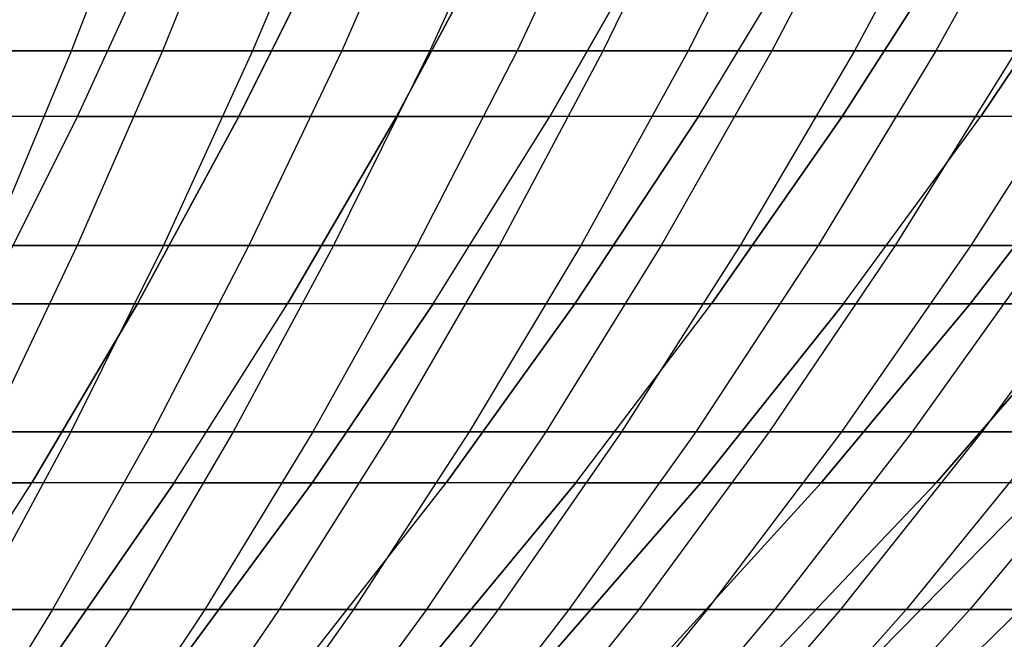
# Model space of a CAD drawing. Extents: x -125 to 125, y -143 to 0.
# Tile 95 of 241: x 17.08 to 25.96, y -130.16 to -124.57. Entities that reach past the tile are written whole.
import ezdxf

# ---------------------------------------------------------------- set-up
doc = ezdxf.new("R2010")
doc.units = 0
doc.header["$LTSCALE"] = 25.4
doc.layers.get('0').update_dxf_attribs({"linetype": 'CONTINUOUS'})

# ---------------------------------------------------------------- blocks, each defined once
blk = doc.blocks.new('NL2500026672_STL')
at = {"color": 0}
for p, q in [((17.5473, -124.8536, -39.1156), (18.2515, -123.0214, -40.6853)), ((17.5473, -124.8536, -39.1156), (18.2515, -123.0214, -40.6853)), ((19.1052, -123.0214, 40.2914), (18.3681, -124.8536, 38.737)), ((19.1052, -123.0214, 40.2914), (18.3681, -124.8536, 38.737)), ((19.9504, -123.0214, -39.8797), (19.1807, -124.8536, -38.3411)), ((19.9504, -123.0214, -39.8797), (19.1807, -124.8536, -38.3411)), ((20.7867, -123.0214, 39.4502), (19.9848, -124.8536, 37.9282)), ((20.7867, -123.0214, 39.4502), (19.9848, -124.8536, 37.9282)), ((21.6138, -123.0214, -39.0032), (20.78, -124.8536, -37.4984)), ((21.6138, -123.0214, -39.0032), (20.78, -124.8536, -37.4984)), ((22.4313, -123.0214, 38.5388), (21.5659, -124.8536, 37.052)), ((22.4313, -123.0214, 38.5388), (21.5659, -124.8536, 37.052)), ((22.3423, -124.8536, -36.5891), (23.2389, -123.0214, -38.0573)), ((22.3423, -124.8536, -36.5891), (23.2389, -123.0214, -38.0573)), ((24.0361, -123.0214, 37.5589), (23.1087, -124.8536, 36.1099)), ((24.0361, -123.0214, 37.5589), (23.1087, -124.8536, 36.1099)), ((24.8226, -123.0214, -37.0438), (23.8649, -124.8536, -35.6147)), ((24.8226, -123.0214, -37.0438), (23.8649, -124.8536, -35.6147)), ((25.598, -123.0214, 36.5123), (24.6105, -124.8536, 35.1036)), ((25.598, -123.0214, 36.5123), (24.6105, -124.8536, 35.1036)), ((26.3621, -123.0214, -35.9645), (25.3451, -124.8536, -34.577)), ((26.3621, -123.0214, -35.9645), (25.3451, -124.8536, -34.577)), ((17.5993, -125.4471, 33.808), (18.4121, -123.6793, 35.3693)), ((17.5993, -125.4471, 33.808), (18.4121, -123.6793, 35.3693)), ((17.5993, -125.4471, -33.808), (18.4121, -123.6793, -35.3693)), ((17.5993, -125.4471, -33.808), (18.4121, -123.6793, -35.3693)), ((19.0573, -125.4471, 33.0081), (19.9373, -123.6793, 34.5325)), ((19.0573, -125.4471, 33.0081), (19.9373, -123.6793, 34.5325)), ((19.9373, -123.6793, -34.5325), (19.0573, -125.4471, -33.0081)), ((19.9373, -123.6793, -34.5325), (19.0573, -125.4471, -33.0081)), ((20.4789, -125.4471, 32.1455), (21.4247, -123.6793, 33.63)), ((20.4789, -125.4471, 32.1455), (21.4247, -123.6793, 33.63)), ((21.4247, -123.6793, -33.63), (20.4789, -125.4471, -32.1455)), ((21.4247, -123.6793, -33.63), (20.4789, -125.4471, -32.1455)), ((21.8616, -125.4471, 31.2216), (22.8712, -123.6793, 32.6634)), ((21.8616, -125.4471, 31.2216), (22.8712, -123.6793, 32.6634)), ((22.8712, -123.6793, -32.6634), (21.8616, -125.4471, -31.2216)), ((22.8712, -123.6793, -32.6634), (21.8616, -125.4471, -31.2216)), ((23.2026, -125.4471, 30.2383), (24.2742, -123.6793, 31.6347)), ((23.2026, -125.4471, 30.2383), (24.2742, -123.6793, 31.6347)), ((23.2026, -125.4471, -30.2383), (24.2742, -123.6793, -31.6347)), ((23.2026, -125.4471, -30.2383), (24.2742, -123.6793, -31.6347)), ((24.4995, -125.4471, 29.1974), (25.631, -123.6793, 30.5458)), ((24.4995, -125.4471, 29.1974), (25.631, -123.6793, 30.5458)), ((25.631, -123.6793, -30.5458), (24.4995, -125.4471, -29.1974)), ((25.631, -123.6793, -30.5458), (24.4995, -125.4471, -29.1974)), ((25.7498, -125.4471, 28.101), (26.9389, -123.6793, 29.3987)), ((25.7498, -125.4471, 28.101), (26.9389, -123.6793, 29.3987)), ((26.9389, -123.6793, -29.3987), (25.7498, -125.4471, -28.101)), ((26.9389, -123.6793, -29.3987), (25.7498, -125.4471, -28.101)), ((17.5473, -124.8536, -39.1156), (15.8827, -124.8536, -39.8206)), ((17.5473, -124.8536, -39.1156), (15.8827, -124.8536, -39.8206)), ((16.7187, -124.8536, 39.4769), (18.3681, -124.8536, 38.737)), ((16.7187, -124.8536, 39.4769), (18.3681, -124.8536, 38.737)), ((16.8124, -126.6122, -37.4773), (17.5473, -124.8536, -39.1156)), ((16.8124, -126.6122, -37.4773), (17.5473, -124.8536, -39.1156)), ((19.1807, -124.8536, -38.3411), (17.5473, -124.8536, -39.1156)), ((19.1807, -124.8536, -38.3411), (17.5473, -124.8536, -39.1156)), ((18.3681, -124.8536, 38.737), (17.5988, -126.6122, 37.1145)), ((18.3681, -124.8536, 38.737), (17.5988, -126.6122, 37.1145)), ((18.3681, -124.8536, 38.737), (19.9848, -124.8536, 37.9282)), ((18.3681, -124.8536, 38.737), (19.9848, -124.8536, 37.9282)), ((19.1807, -124.8536, -38.3411), (18.3774, -126.6122, -36.7353)), ((19.1807, -124.8536, -38.3411), (18.3774, -126.6122, -36.7353)), ((19.9848, -124.8536, 37.9282), (19.1478, -126.6122, 36.3397)), ((19.9848, -124.8536, 37.9282), (19.1478, -126.6122, 36.3397)), ((20.78, -124.8536, -37.4984), (19.1807, -124.8536, -38.3411)), ((20.78, -124.8536, -37.4984), (19.1807, -124.8536, -38.3411)), ((20.78, -124.8536, -37.4984), (19.9097, -126.6122, -35.9279)), ((20.78, -124.8536, -37.4984), (19.9097, -126.6122, -35.9279)), ((19.9848, -124.8536, 37.9282), (21.5659, -124.8536, 37.052)), ((19.9848, -124.8536, 37.9282), (21.5659, -124.8536, 37.052)), ((21.5659, -124.8536, 37.052), (20.6627, -126.6122, 35.5001)), ((21.5659, -124.8536, 37.052), (20.6627, -126.6122, 35.5001)), ((22.3423, -124.8536, -36.5891), (20.78, -124.8536, -37.4984)), ((22.3423, -124.8536, -36.5891), (20.78, -124.8536, -37.4984)), ((21.4065, -126.6122, -35.0566), (22.3423, -124.8536, -36.5891)), ((21.4065, -126.6122, -35.0566), (22.3423, -124.8536, -36.5891)), ((21.5659, -124.8536, 37.052), (23.1087, -124.8536, 36.1099)), ((21.5659, -124.8536, 37.052), (23.1087, -124.8536, 36.1099)), ((23.1087, -124.8536, 36.1099), (22.1409, -126.6122, 34.5975)), ((23.1087, -124.8536, 36.1099), (22.1409, -126.6122, 34.5975)), ((23.8649, -124.8536, -35.6147), (22.3423, -124.8536, -36.5891)), ((23.8649, -124.8536, -35.6147), (22.3423, -124.8536, -36.5891)), ((23.8649, -124.8536, -35.6147), (22.8654, -126.6122, -34.123)), ((23.8649, -124.8536, -35.6147), (22.8654, -126.6122, -34.123)), ((23.1087, -124.8536, 36.1099), (24.6105, -124.8536, 35.1036)), ((23.1087, -124.8536, 36.1099), (24.6105, -124.8536, 35.1036)), ((24.6105, -124.8536, 35.1036), (23.5797, -126.6122, 33.6334)), ((24.6105, -124.8536, 35.1036), (23.5797, -126.6122, 33.6334)), ((25.3451, -124.8536, -34.577), (23.8649, -124.8536, -35.6147)), ((25.3451, -124.8536, -34.577), (23.8649, -124.8536, -35.6147)), ((25.3451, -124.8536, -34.577), (24.2836, -126.6122, -33.1288)), ((25.3451, -124.8536, -34.577), (24.2836, -126.6122, -33.1288)), ((24.6105, -124.8536, 35.1036), (26.0684, -124.8536, 34.0349)), ((24.6105, -124.8536, 35.1036), (26.0684, -124.8536, 34.0349)), ((26.0684, -124.8536, 34.0349), (24.9766, -126.6122, 32.6094)), ((26.0684, -124.8536, 34.0349), (24.9766, -126.6122, 32.6094)), ((26.7802, -124.8536, -33.4778), (25.3451, -124.8536, -34.577)), ((26.7802, -124.8536, -33.4778), (25.3451, -124.8536, -34.577)), ((26.7802, -124.8536, -33.4778), (25.6586, -126.6122, -32.0756)), ((26.7802, -124.8536, -33.4778), (25.6586, -126.6122, -32.0756)), ((17.5993, -125.4471, 33.808), (16.1079, -125.4471, 34.5435)), ((17.5993, -125.4471, 33.808), (16.1079, -125.4471, 34.5435)), ((17.5993, -125.4471, -33.808), (16.1079, -125.4471, -34.5435)), ((17.5993, -125.4471, -33.808), (16.1079, -125.4471, -34.5435)), ((16.7528, -127.1389, 32.1818), (17.5993, -125.4471, 33.808)), ((16.7528, -127.1389, 32.1818), (17.5993, -125.4471, 33.808)), ((17.5993, -125.4471, -33.808), (16.7528, -127.1389, -32.1818)), ((17.5993, -125.4471, -33.808), (16.7528, -127.1389, -32.1818)), ((19.0573, -125.4471, 33.0081), (17.5993, -125.4471, 33.808)), ((19.0573, -125.4471, 33.0081), (17.5993, -125.4471, 33.808)), ((17.5993, -125.4471, -33.808), (19.0573, -125.4471, -33.0081)), ((17.5993, -125.4471, -33.808), (19.0573, -125.4471, -33.0081)), ((18.1406, -127.1389, 31.4204), (19.0573, -125.4471, 33.0081)), ((18.1406, -127.1389, 31.4204), (19.0573, -125.4471, 33.0081)), ((19.0573, -125.4471, -33.0081), (18.1406, -127.1389, -31.4204)), ((19.0573, -125.4471, -33.0081), (18.1406, -127.1389, -31.4204)), ((20.4789, -125.4471, 32.1455), (19.0573, -125.4471, 33.0081)), ((20.4789, -125.4471, 32.1455), (19.0573, -125.4471, 33.0081)), ((19.0573, -125.4471, -33.0081), (20.4789, -125.4471, -32.1455)), ((19.0573, -125.4471, -33.0081), (20.4789, -125.4471, -32.1455)), ((19.4939, -127.1389, 30.5993), (20.4789, -125.4471, 32.1455)), ((19.4939, -127.1389, 30.5993), (20.4789, -125.4471, 32.1455)), ((20.4789, -125.4471, -32.1455), (19.4939, -127.1389, -30.5993)), ((20.4789, -125.4471, -32.1455), (19.4939, -127.1389, -30.5993)), ((21.8616, -125.4471, 31.2216), (20.4789, -125.4471, 32.1455)), ((21.8616, -125.4471, 31.2216), (20.4789, -125.4471, 32.1455)), ((20.4789, -125.4471, -32.1455), (21.8616, -125.4471, -31.2216)), ((20.4789, -125.4471, -32.1455), (21.8616, -125.4471, -31.2216)), ((20.81, -127.1389, 29.7198), (21.8616, -125.4471, 31.2216)), ((20.81, -127.1389, 29.7198), (21.8616, -125.4471, 31.2216)), ((20.81, -127.1389, -29.7198), (21.8616, -125.4471, -31.2216)), ((20.81, -127.1389, -29.7198), (21.8616, -125.4471, -31.2216)), ((23.2026, -125.4471, 30.2383), (21.8616, -125.4471, 31.2216)), ((23.2026, -125.4471, 30.2383), (21.8616, -125.4471, 31.2216)), ((23.2026, -125.4471, -30.2383), (21.8616, -125.4471, -31.2216)), ((23.2026, -125.4471, -30.2383), (21.8616, -125.4471, -31.2216)), ((22.0866, -127.1389, 28.7838), (23.2026, -125.4471, 30.2383)), ((22.0866, -127.1389, 28.7838), (23.2026, -125.4471, 30.2383)), ((23.2026, -125.4471, -30.2383), (22.0866, -127.1389, -28.7838)), ((23.2026, -125.4471, -30.2383), (22.0866, -127.1389, -28.7838)), ((24.4995, -125.4471, 29.1974), (23.2026, -125.4471, 30.2383)), ((24.4995, -125.4471, 29.1974), (23.2026, -125.4471, 30.2383)), ((23.2026, -125.4471, -30.2383), (24.4995, -125.4471, -29.1974)), ((23.2026, -125.4471, -30.2383), (24.4995, -125.4471, -29.1974)), ((23.3211, -127.1389, 27.793), (24.4995, -125.4471, 29.1974)), ((23.3211, -127.1389, 27.793), (24.4995, -125.4471, 29.1974)), ((24.4995, -125.4471, -29.1974), (23.3211, -127.1389, -27.793)), ((24.4995, -125.4471, -29.1974), (23.3211, -127.1389, -27.793)), ((25.7498, -125.4471, 28.101), (24.4995, -125.4471, 29.1974)), ((25.7498, -125.4471, 28.101), (24.4995, -125.4471, 29.1974)), ((24.4995, -125.4471, -29.1974), (25.7498, -125.4471, -28.101)), ((24.4995, -125.4471, -29.1974), (25.7498, -125.4471, -28.101)), ((24.5112, -127.1389, 26.7493), (25.7498, -125.4471, 28.101)), ((24.5112, -127.1389, 26.7493), (25.7498, -125.4471, 28.101)), ((24.5112, -127.1389, -26.7493), (25.7498, -125.4471, -28.101)), ((24.5112, -127.1389, -26.7493), (25.7498, -125.4471, -28.101)), ((25.6547, -127.1389, 25.6547), (26.951, -125.4471, 26.951)), ((25.6547, -127.1389, 25.6547), (26.951, -125.4471, 26.951)), ((26.951, -125.4471, -26.951), (25.6547, -127.1389, -25.6547)), ((26.951, -125.4471, -26.951), (25.6547, -127.1389, -25.6547)), ((26.951, -125.4471, 26.951), (25.7498, -125.4471, 28.101)), ((26.951, -125.4471, 26.951), (25.7498, -125.4471, 28.101)), ((26.951, -125.4471, -26.951), (25.7498, -125.4471, -28.101)), ((26.951, -125.4471, -26.951), (25.7498, -125.4471, -28.101)), ((16.0185, -126.6122, 37.8235), (17.5988, -126.6122, 37.1145)), ((16.0185, -126.6122, 37.8235), (17.5988, -126.6122, 37.1145)), ((17.5988, -126.6122, 37.1145), (16.7986, -128.294, 35.427)), ((17.5988, -126.6122, 37.1145), (16.7986, -128.294, 35.427)), ((18.3774, -126.6122, -36.7353), (16.8124, -126.6122, -37.4773)), ((18.3774, -126.6122, -36.7353), (16.8124, -126.6122, -37.4773)), ((18.3774, -126.6122, -36.7353), (17.5418, -128.294, -35.065)), ((18.3774, -126.6122, -36.7353), (17.5418, -128.294, -35.065)), ((17.5988, -126.6122, 37.1145), (19.1478, -126.6122, 36.3397)), ((17.5988, -126.6122, 37.1145), (19.1478, -126.6122, 36.3397)), ((19.1478, -126.6122, 36.3397), (18.2771, -128.294, 34.6873)), ((19.1478, -126.6122, 36.3397), (18.2771, -128.294, 34.6873)), ((19.9097, -126.6122, -35.9279), (18.3774, -126.6122, -36.7353)), ((19.9097, -126.6122, -35.9279), (18.3774, -126.6122, -36.7353)), ((19.9097, -126.6122, -35.9279), (19.0044, -128.294, -34.2943)), ((19.9097, -126.6122, -35.9279), (19.0044, -128.294, -34.2943)), ((19.1478, -126.6122, 36.3397), (20.6627, -126.6122, 35.5001)), ((19.1478, -126.6122, 36.3397), (20.6627, -126.6122, 35.5001)), ((20.6627, -126.6122, 35.5001), (19.7232, -128.294, 33.886)), ((20.6627, -126.6122, 35.5001), (19.7232, -128.294, 33.886)), ((21.4065, -126.6122, -35.0566), (19.9097, -126.6122, -35.9279)), ((21.4065, -126.6122, -35.0566), (19.9097, -126.6122, -35.9279)), ((20.4332, -128.294, -33.4627), (21.4065, -126.6122, -35.0566)), ((20.4332, -128.294, -33.4627), (21.4065, -126.6122, -35.0566)), ((20.6627, -126.6122, 35.5001), (22.1409, -126.6122, 34.5975)), ((20.6627, -126.6122, 35.5001), (22.1409, -126.6122, 34.5975)), ((22.1409, -126.6122, 34.5975), (21.1342, -128.294, 33.0244)), ((22.1409, -126.6122, 34.5975), (21.1342, -128.294, 33.0244)), ((22.8654, -126.6122, -34.123), (21.4065, -126.6122, -35.0566)), ((22.8654, -126.6122, -34.123), (21.4065, -126.6122, -35.0566)), ((22.8654, -126.6122, -34.123), (21.8257, -128.294, -32.5715)), ((22.8654, -126.6122, -34.123), (21.8257, -128.294, -32.5715)), ((22.1409, -126.6122, 34.5975), (23.5797, -126.6122, 33.6334)), ((22.1409, -126.6122, 34.5975), (23.5797, -126.6122, 33.6334)), ((23.5797, -126.6122, 33.6334), (22.5076, -128.294, 32.1041)), ((23.5797, -126.6122, 33.6334), (22.5076, -128.294, 32.1041)), ((24.2836, -126.6122, -33.1288), (22.8654, -126.6122, -34.123)), ((24.2836, -126.6122, -33.1288), (22.8654, -126.6122, -34.123)), ((24.2836, -126.6122, -33.1288), (23.1794, -128.294, -31.6225)), ((24.2836, -126.6122, -33.1288), (23.1794, -128.294, -31.6225)), ((23.5797, -126.6122, 33.6334), (24.9766, -126.6122, 32.6094)), ((23.5797, -126.6122, 33.6334), (24.9766, -126.6122, 32.6094)), ((24.9766, -126.6122, 32.6094), (23.841, -128.294, 31.1267)), ((24.9766, -126.6122, 32.6094), (23.841, -128.294, 31.1267)), ((25.6586, -126.6122, -32.0756), (24.2836, -126.6122, -33.1288)), ((25.6586, -126.6122, -32.0756), (24.2836, -126.6122, -33.1288)), ((25.6586, -126.6122, -32.0756), (24.4919, -128.294, -30.6172)), ((25.6586, -126.6122, -32.0756), (24.4919, -128.294, -30.6172)), ((24.9766, -126.6122, 32.6094), (26.3291, -126.6122, 31.5275)), ((24.9766, -126.6122, 32.6094), (26.3291, -126.6122, 31.5275)), ((26.3291, -126.6122, 31.5275), (25.132, -128.294, 30.094)), ((26.3291, -126.6122, 31.5275), (25.132, -128.294, 30.094)), ((26.988, -126.6122, -30.9654), (25.6586, -126.6122, -32.0756)), ((26.988, -126.6122, -30.9654), (25.6586, -126.6122, -32.0756)), ((25.7609, -128.294, -29.5575), (26.988, -126.6122, -30.9654)), ((25.7609, -128.294, -29.5575), (26.988, -126.6122, -30.9654)), ((18.1406, -127.1389, 31.4204), (16.7528, -127.1389, 32.1818)), ((18.1406, -127.1389, 31.4204), (16.7528, -127.1389, 32.1818)), ((16.7528, -127.1389, -32.1818), (18.1406, -127.1389, -31.4204)), ((16.7528, -127.1389, -32.1818), (18.1406, -127.1389, -31.4204)), ((17.189, -128.7517, 29.7722), (18.1406, -127.1389, 31.4204)), ((17.189, -128.7517, 29.7722), (18.1406, -127.1389, 31.4204)), ((18.1406, -127.1389, -31.4204), (17.189, -128.7517, -29.7722)), ((18.1406, -127.1389, -31.4204), (17.189, -128.7517, -29.7722)), ((19.4939, -127.1389, 30.5993), (18.1406, -127.1389, 31.4204)), ((19.4939, -127.1389, 30.5993), (18.1406, -127.1389, 31.4204)), ((18.1406, -127.1389, -31.4204), (19.4939, -127.1389, -30.5993)), ((18.1406, -127.1389, -31.4204), (19.4939, -127.1389, -30.5993)), ((18.4713, -128.7517, 28.9941), (19.4939, -127.1389, 30.5993)), ((18.4713, -128.7517, 28.9941), (19.4939, -127.1389, 30.5993)), ((18.4713, -128.7517, -28.9941), (19.4939, -127.1389, -30.5993)), ((18.4713, -128.7517, -28.9941), (19.4939, -127.1389, -30.5993)), ((20.81, -127.1389, 29.7198), (19.4939, -127.1389, 30.5993)), ((20.81, -127.1389, 29.7198), (19.4939, -127.1389, 30.5993)), ((20.81, -127.1389, -29.7198), (19.4939, -127.1389, -30.5993)), ((20.81, -127.1389, -29.7198), (19.4939, -127.1389, -30.5993)), ((19.7184, -128.7517, 28.1608), (20.81, -127.1389, 29.7198)), ((19.7184, -128.7517, 28.1608), (20.81, -127.1389, 29.7198)), ((20.81, -127.1389, -29.7198), (19.7184, -128.7517, -28.1608)), ((20.81, -127.1389, -29.7198), (19.7184, -128.7517, -28.1608)), ((22.0866, -127.1389, 28.7838), (20.81, -127.1389, 29.7198)), ((22.0866, -127.1389, 28.7838), (20.81, -127.1389, 29.7198)), ((20.81, -127.1389, -29.7198), (22.0866, -127.1389, -28.7838)), ((20.81, -127.1389, -29.7198), (22.0866, -127.1389, -28.7838)), ((20.928, -128.7517, 27.2739), (22.0866, -127.1389, 28.7838)), ((20.928, -128.7517, 27.2739), (22.0866, -127.1389, 28.7838)), ((22.0866, -127.1389, -28.7838), (20.928, -128.7517, -27.2739)), ((22.0866, -127.1389, -28.7838), (20.928, -128.7517, -27.2739)), ((23.3211, -127.1389, 27.793), (22.0866, -127.1389, 28.7838)), ((23.3211, -127.1389, 27.793), (22.0866, -127.1389, 28.7838)), ((22.0866, -127.1389, -28.7838), (23.3211, -127.1389, -27.793)), ((22.0866, -127.1389, -28.7838), (23.3211, -127.1389, -27.793)), ((22.0978, -128.7517, 26.3351), (23.3211, -127.1389, 27.793)), ((22.0978, -128.7517, 26.3351), (23.3211, -127.1389, 27.793)), ((22.0978, -128.7517, -26.3351), (23.3211, -127.1389, -27.793)), ((22.0978, -128.7517, -26.3351), (23.3211, -127.1389, -27.793)), ((23.2254, -128.7517, 25.3461), (24.5112, -127.1389, 26.7493)), ((23.2254, -128.7517, 25.3461), (24.5112, -127.1389, 26.7493)), ((24.5112, -127.1389, -26.7493), (23.2254, -128.7517, -25.3461)), ((24.5112, -127.1389, -26.7493), (23.2254, -128.7517, -25.3461)), ((24.5112, -127.1389, 26.7493), (23.3211, -127.1389, 27.793)), ((24.5112, -127.1389, 26.7493), (23.3211, -127.1389, 27.793)), ((24.5112, -127.1389, -26.7493), (23.3211, -127.1389, -27.793)), ((24.5112, -127.1389, -26.7493), (23.3211, -127.1389, -27.793)), ((24.3089, -128.7517, 24.3089), (25.6547, -127.1389, 25.6547)), ((24.3089, -128.7517, 24.3089), (25.6547, -127.1389, 25.6547)), ((25.6547, -127.1389, -25.6547), (24.3089, -128.7517, -24.3089)), ((25.6547, -127.1389, -25.6547), (24.3089, -128.7517, -24.3089)), ((25.6547, -127.1389, 25.6547), (24.5112, -127.1389, 26.7493)), ((25.6547, -127.1389, 25.6547), (24.5112, -127.1389, 26.7493)), ((24.5112, -127.1389, -26.7493), (25.6547, -127.1389, -25.6547)), ((24.5112, -127.1389, -26.7493), (25.6547, -127.1389, -25.6547)), ((25.3461, -128.7517, 23.2254), (26.7493, -127.1389, 24.5112)), ((25.3461, -128.7517, 23.2254), (26.7493, -127.1389, 24.5112)), ((26.7493, -127.1389, -24.5112), (25.3461, -128.7517, -23.2254)), ((26.7493, -127.1389, -24.5112), (25.3461, -128.7517, -23.2254)), ((26.7493, -127.1389, 24.5112), (25.6547, -127.1389, 25.6547)), ((26.7493, -127.1389, 24.5112), (25.6547, -127.1389, 25.6547)), ((25.6547, -127.1389, -25.6547), (26.7493, -127.1389, -24.5112)), ((25.6547, -127.1389, -25.6547), (26.7493, -127.1389, -24.5112)), ((17.5418, -128.294, -35.065), (16.048, -128.294, -35.7733)), ((17.5418, -128.294, -35.065), (16.048, -128.294, -35.7733)), ((17.5418, -128.294, -35.065), (16.6754, -129.8962, -33.3332)), ((17.5418, -128.294, -35.065), (16.6754, -129.8962, -33.3332)), ((16.7986, -128.294, 35.427), (18.2771, -128.294, 34.6873)), ((16.7986, -128.294, 35.427), (18.2771, -128.294, 34.6873)), ((18.2771, -128.294, 34.6873), (17.3745, -129.8962, 32.9742)), ((18.2771, -128.294, 34.6873), (17.3745, -129.8962, 32.9742)), ((19.0044, -128.294, -34.2943), (17.5418, -128.294, -35.065)), ((19.0044, -128.294, -34.2943), (17.5418, -128.294, -35.065)), ((19.0044, -128.294, -34.2943), (18.0658, -129.8962, -32.6005)), ((19.0044, -128.294, -34.2943), (18.0658, -129.8962, -32.6005)), ((18.2771, -128.294, 34.6873), (19.7232, -128.294, 33.886)), ((18.2771, -128.294, 34.6873), (19.7232, -128.294, 33.886)), ((19.7232, -128.294, 33.886), (18.7491, -129.8962, 32.2124)), ((19.7232, -128.294, 33.886), (18.7491, -129.8962, 32.2124)), ((20.4332, -128.294, -33.4627), (19.0044, -128.294, -34.2943)), ((20.4332, -128.294, -33.4627), (19.0044, -128.294, -34.2943)), ((19.424, -129.8962, -31.81), (20.4332, -128.294, -33.4627)), ((19.424, -129.8962, -31.81), (20.4332, -128.294, -33.4627)), ((19.7232, -128.294, 33.886), (21.1342, -128.294, 33.0244)), ((19.7232, -128.294, 33.886), (21.1342, -128.294, 33.0244)), ((21.1342, -128.294, 33.0244), (20.0904, -129.8962, 31.3934)), ((21.1342, -128.294, 33.0244), (20.0904, -129.8962, 31.3934)), ((21.8257, -128.294, -32.5715), (20.4332, -128.294, -33.4627)), ((21.8257, -128.294, -32.5715), (20.4332, -128.294, -33.4627)), ((21.8257, -128.294, -32.5715), (20.7478, -129.8962, -30.9628)), ((21.8257, -128.294, -32.5715), (20.7478, -129.8962, -30.9628)), ((21.1342, -128.294, 33.0244), (22.5076, -128.294, 32.1041)), ((21.1342, -128.294, 33.0244), (22.5076, -128.294, 32.1041)), ((22.5076, -128.294, 32.1041), (21.396, -129.8962, 30.5185)), ((22.5076, -128.294, 32.1041), (21.396, -129.8962, 30.5185)), ((23.1794, -128.294, -31.6225), (21.8257, -128.294, -32.5715)), ((23.1794, -128.294, -31.6225), (21.8257, -128.294, -32.5715)), ((23.1794, -128.294, -31.6225), (22.0346, -129.8962, -30.0607)), ((23.1794, -128.294, -31.6225), (22.0346, -129.8962, -30.0607)), ((22.5076, -128.294, 32.1041), (23.841, -128.294, 31.1267)), ((22.5076, -128.294, 32.1041), (23.841, -128.294, 31.1267)), ((23.841, -128.294, 31.1267), (22.6635, -129.8962, 29.5894)), ((23.841, -128.294, 31.1267), (22.6635, -129.8962, 29.5894)), ((24.4919, -128.294, -30.6172), (23.1794, -128.294, -31.6225)), ((24.4919, -128.294, -30.6172), (23.1794, -128.294, -31.6225)), ((24.4919, -128.294, -30.6172), (23.2823, -129.8962, -29.105)), ((24.4919, -128.294, -30.6172), (23.2823, -129.8962, -29.105)), ((23.841, -128.294, 31.1267), (25.132, -128.294, 30.094)), ((23.841, -128.294, 31.1267), (25.132, -128.294, 30.094)), ((25.132, -128.294, 30.094), (23.8907, -129.8962, 28.6077)), ((25.132, -128.294, 30.094), (23.8907, -129.8962, 28.6077)), ((24.4886, -129.8962, -28.0977), (25.7609, -128.294, -29.5575)), ((24.4886, -129.8962, -28.0977), (25.7609, -128.294, -29.5575)), ((25.7609, -128.294, -29.5575), (24.4919, -128.294, -30.6172)), ((25.7609, -128.294, -29.5575), (24.4919, -128.294, -30.6172)), ((26.3783, -128.294, 29.0078), (25.0755, -129.8962, 27.5751)), ((26.3783, -128.294, 29.0078), (25.0755, -129.8962, 27.5751)), ((25.132, -128.294, 30.094), (26.3783, -128.294, 29.0078)), ((25.132, -128.294, 30.094), (26.3783, -128.294, 29.0078)), ((26.984, -128.294, -28.4452), (25.6513, -129.8962, -27.0403)), ((26.984, -128.294, -28.4452), (25.6513, -129.8962, -27.0403)), ((26.984, -128.294, -28.4452), (25.7609, -128.294, -29.5575)), ((26.984, -128.294, -28.4452), (25.7609, -128.294, -29.5575)), ((17.189, -128.7517, 29.7722), (15.874, -128.7517, 30.4937)), ((17.189, -128.7517, 29.7722), (15.874, -128.7517, 30.4937)), ((15.874, -128.7517, -30.4937), (17.189, -128.7517, -29.7722)), ((15.874, -128.7517, -30.4937), (17.189, -128.7517, -29.7722)), ((16.2042, -130.2826, 28.0664), (17.189, -128.7517, 29.7722)), ((16.2042, -130.2826, 28.0664), (17.189, -128.7517, 29.7722)), ((16.2042, -130.2826, -28.0664), (17.189, -128.7517, -29.7722)), ((16.2042, -130.2826, -28.0664), (17.189, -128.7517, -29.7722)), ((18.4713, -128.7517, 28.9941), (17.189, -128.7517, 29.7722)), ((18.4713, -128.7517, 28.9941), (17.189, -128.7517, 29.7722)), ((18.4713, -128.7517, -28.9941), (17.189, -128.7517, -29.7722)), ((18.4713, -128.7517, -28.9941), (17.189, -128.7517, -29.7722)), ((17.413, -130.2826, 27.3329), (18.4713, -128.7517, 28.9941)), ((17.413, -130.2826, 27.3329), (18.4713, -128.7517, 28.9941)), ((18.4713, -128.7517, -28.9941), (17.413, -130.2826, -27.3329)), ((18.4713, -128.7517, -28.9941), (17.413, -130.2826, -27.3329)), ((19.7184, -128.7517, 28.1608), (18.4713, -128.7517, 28.9941)), ((19.7184, -128.7517, 28.1608), (18.4713, -128.7517, 28.9941)), ((18.4713, -128.7517, -28.9941), (19.7184, -128.7517, -28.1608)), ((18.4713, -128.7517, -28.9941), (19.7184, -128.7517, -28.1608)), ((18.5887, -130.2826, 26.5473), (19.7184, -128.7517, 28.1608)), ((18.5887, -130.2826, 26.5473), (19.7184, -128.7517, 28.1608)), ((19.7184, -128.7517, -28.1608), (18.5887, -130.2826, -26.5473)), ((19.7184, -128.7517, -28.1608), (18.5887, -130.2826, -26.5473)), ((20.928, -128.7517, 27.2739), (19.7184, -128.7517, 28.1608)), ((20.928, -128.7517, 27.2739), (19.7184, -128.7517, 28.1608)), ((19.7184, -128.7517, -28.1608), (20.928, -128.7517, -27.2739)), ((19.7184, -128.7517, -28.1608), (20.928, -128.7517, -27.2739)), ((19.7289, -130.2826, 25.7113), (20.928, -128.7517, 27.2739)), ((19.7289, -130.2826, 25.7113), (20.928, -128.7517, 27.2739)), ((19.7289, -130.2826, -25.7113), (20.928, -128.7517, -27.2739)), ((19.7289, -130.2826, -25.7113), (20.928, -128.7517, -27.2739)), ((20.8317, -130.2826, 24.8262), (22.0978, -128.7517, 26.3351)), ((20.8317, -130.2826, 24.8262), (22.0978, -128.7517, 26.3351)), ((22.0978, -128.7517, -26.3351), (20.8317, -130.2826, -24.8262)), ((22.0978, -128.7517, -26.3351), (20.8317, -130.2826, -24.8262)), ((22.0978, -128.7517, 26.3351), (20.928, -128.7517, 27.2739)), ((22.0978, -128.7517, 26.3351), (20.928, -128.7517, 27.2739)), ((22.0978, -128.7517, -26.3351), (20.928, -128.7517, -27.2739)), ((22.0978, -128.7517, -26.3351), (20.928, -128.7517, -27.2739)), ((21.8947, -130.2826, 23.8939), (23.2254, -128.7517, 25.3461)), ((21.8947, -130.2826, 23.8939), (23.2254, -128.7517, 25.3461)), ((23.2254, -128.7517, -25.3461), (21.8947, -130.2826, -23.8939)), ((23.2254, -128.7517, -25.3461), (21.8947, -130.2826, -23.8939)), ((23.2254, -128.7517, 25.3461), (22.0978, -128.7517, 26.3351)), ((23.2254, -128.7517, 25.3461), (22.0978, -128.7517, 26.3351)), ((22.0978, -128.7517, -26.3351), (23.2254, -128.7517, -25.3461)), ((22.0978, -128.7517, -26.3351), (23.2254, -128.7517, -25.3461)), ((22.9161, -130.2826, 22.9161), (24.3089, -128.7517, 24.3089)), ((22.9161, -130.2826, 22.9161), (24.3089, -128.7517, 24.3089)), ((24.3089, -128.7517, -24.3089), (22.9161, -130.2826, -22.9161)), ((24.3089, -128.7517, -24.3089), (22.9161, -130.2826, -22.9161)), ((24.3089, -128.7517, 24.3089), (23.2254, -128.7517, 25.3461)), ((24.3089, -128.7517, 24.3089), (23.2254, -128.7517, 25.3461)), ((23.2254, -128.7517, -25.3461), (24.3089, -128.7517, -24.3089)), ((23.2254, -128.7517, -25.3461), (24.3089, -128.7517, -24.3089)), ((23.8939, -130.2826, 21.8947), (25.3461, -128.7517, 23.2254)), ((23.8939, -130.2826, 21.8947), (25.3461, -128.7517, 23.2254)), ((23.8939, -130.2826, -21.8947), (25.3461, -128.7517, -23.2254)), ((23.8939, -130.2826, -21.8947), (25.3461, -128.7517, -23.2254)), ((25.3461, -128.7517, 23.2254), (24.3089, -128.7517, 24.3089)), ((25.3461, -128.7517, 23.2254), (24.3089, -128.7517, 24.3089)), ((24.3089, -128.7517, -24.3089), (25.3461, -128.7517, -23.2254)), ((24.3089, -128.7517, -24.3089), (25.3461, -128.7517, -23.2254)), ((26.3351, -128.7517, -22.0978), (24.8262, -130.2826, -20.8317)), ((24.8262, -130.2826, 20.8317), (26.3351, -128.7517, 22.0978)), ((24.8262, -130.2826, 20.8317), (26.3351, -128.7517, 22.0978)), ((26.3351, -128.7517, -22.0978), (24.8262, -130.2826, -20.8317)), ((26.3351, -128.7517, 22.0978), (25.3461, -128.7517, 23.2254)), ((26.3351, -128.7517, 22.0978), (25.3461, -128.7517, 23.2254)), ((26.3351, -128.7517, -22.0978), (25.3461, -128.7517, -23.2254)), ((26.3351, -128.7517, -22.0978), (25.3461, -128.7517, -23.2254)), ((25.7113, -130.2826, -19.7289), (27.2739, -128.7517, -20.928)), ((25.7113, -130.2826, -19.7289), (27.2739, -128.7517, -20.928)), ((25.7113, -130.2826, 19.7289), (27.2739, -128.7517, 20.928)), ((25.7113, -130.2826, 19.7289), (27.2739, -128.7517, 20.928)), ((15.9689, -129.8962, 33.6773), (17.3745, -129.8962, 32.9742)), ((15.9689, -129.8962, 33.6773), (17.3745, -129.8962, 32.9742)), ((17.3745, -129.8962, 32.9742), (16.4413, -131.4158, 31.2031)), ((17.3745, -129.8962, 32.9742), (16.4413, -131.4158, 31.2031)), ((18.0658, -129.8962, -32.6005), (16.6754, -129.8962, -33.3332)), ((18.0658, -129.8962, -32.6005), (16.6754, -129.8962, -33.3332)), ((18.0658, -129.8962, -32.6005), (17.0955, -131.4158, -30.8496)), ((18.0658, -129.8962, -32.6005), (17.0955, -131.4158, -30.8496)), ((17.3745, -129.8962, 32.9742), (18.7491, -129.8962, 32.2124)), ((17.3745, -129.8962, 32.9742), (18.7491, -129.8962, 32.2124)), ((18.7491, -129.8962, 32.2124), (17.7421, -131.4158, 30.4823)), ((18.7491, -129.8962, 32.2124), (17.7421, -131.4158, 30.4823)), ((19.424, -129.8962, -31.81), (18.0658, -129.8962, -32.6005)), ((19.424, -129.8962, -31.81), (18.0658, -129.8962, -32.6005)), ((18.3808, -131.4158, -30.1015), (19.424, -129.8962, -31.81)), ((18.3808, -131.4158, -30.1015), (19.424, -129.8962, -31.81)), ((18.7491, -129.8962, 32.2124), (20.0904, -129.8962, 31.3934)), ((18.7491, -129.8962, 32.2124), (20.0904, -129.8962, 31.3934)), ((20.0904, -129.8962, 31.3934), (19.0113, -131.4158, 29.7073)), ((20.0904, -129.8962, 31.3934), (19.0113, -131.4158, 29.7073)), ((20.7478, -129.8962, -30.9628), (19.424, -129.8962, -31.81)), ((20.7478, -129.8962, -30.9628), (19.424, -129.8962, -31.81)), ((20.7478, -129.8962, -30.9628), (19.6334, -131.4158, -29.2998)), ((20.7478, -129.8962, -30.9628), (19.6334, -131.4158, -29.2998)), ((20.0904, -129.8962, 31.3934), (21.396, -129.8962, 30.5185)), ((20.0904, -129.8962, 31.3934), (21.396, -129.8962, 30.5185)), ((21.396, -129.8962, 30.5185), (20.2468, -131.4158, 28.8794)), ((21.396, -129.8962, 30.5185), (20.2468, -131.4158, 28.8794)), ((22.0346, -129.8962, -30.0607), (20.7478, -129.8962, -30.9628)), ((22.0346, -129.8962, -30.0607), (20.7478, -129.8962, -30.9628)), ((22.0346, -129.8962, -30.0607), (20.8512, -131.4158, -28.4461)), ((22.0346, -129.8962, -30.0607), (20.8512, -131.4158, -28.4461)), ((21.396, -129.8962, 30.5185), (22.6635, -129.8962, 29.5894)), ((21.396, -129.8962, 30.5185), (22.6635, -129.8962, 29.5894)), ((22.6635, -129.8962, 29.5894), (21.4462, -131.4158, 28.0002)), ((22.6635, -129.8962, 29.5894), (21.4462, -131.4158, 28.0002)), ((23.2823, -129.8962, -29.105), (22.0318, -131.4158, -27.5418)), ((23.2823, -129.8962, -29.105), (22.0318, -131.4158, -27.5418)), ((23.2823, -129.8962, -29.105), (22.0346, -129.8962, -30.0607)), ((23.2823, -129.8962, -29.105), (22.0346, -129.8962, -30.0607)), ((23.8907, -129.8962, 28.6077), (22.6076, -131.4158, 27.0712)), ((23.8907, -129.8962, 28.6077), (22.6076, -131.4158, 27.0712)), ((22.6635, -129.8962, 29.5894), (23.8907, -129.8962, 28.6077)), ((22.6635, -129.8962, 29.5894), (23.8907, -129.8962, 28.6077)), ((23.1733, -131.4158, -26.5885), (24.4886, -129.8962, -28.0977)), ((23.1733, -131.4158, -26.5885), (24.4886, -129.8962, -28.0977)), ((24.4886, -129.8962, -28.0977), (23.2823, -129.8962, -29.105)), ((24.4886, -129.8962, -28.0977), (23.2823, -129.8962, -29.105)), ((25.0755, -129.8962, 27.5751), (23.7287, -131.4158, 26.0941)), ((25.0755, -129.8962, 27.5751), (23.7287, -131.4158, 26.0941)), ((23.8907, -129.8962, 28.6077), (25.0755, -129.8962, 27.5751)), ((23.8907, -129.8962, 28.6077), (25.0755, -129.8962, 27.5751)), ((25.6513, -129.8962, -27.0403), (24.2736, -131.4158, -25.588)), ((25.6513, -129.8962, -27.0403), (24.2736, -131.4158, -25.588)), ((25.6513, -129.8962, -27.0403), (24.4886, -129.8962, -28.0977)), ((25.6513, -129.8962, -27.0403), (24.4886, -129.8962, -28.0977)), ((25.0755, -129.8962, 27.5751), (26.2157, -129.8962, 26.4935)), ((25.0755, -129.8962, 27.5751), (26.2157, -129.8962, 26.4935)), ((26.7684, -129.8962, -25.9349), (25.6513, -129.8962, -27.0403)), ((26.7684, -129.8962, -25.9349), (25.6513, -129.8962, -27.0403))]:
    blk.add_line(p, q, dxfattribs=at)

msp = doc.modelspace()

# ---------------------------------------------------------------- block references
at = {"color": 253}
msp.add_blockref('NL2500026672_STL', (0, 0), dxfattribs=at)

doc.saveas('drawing.dxf')
